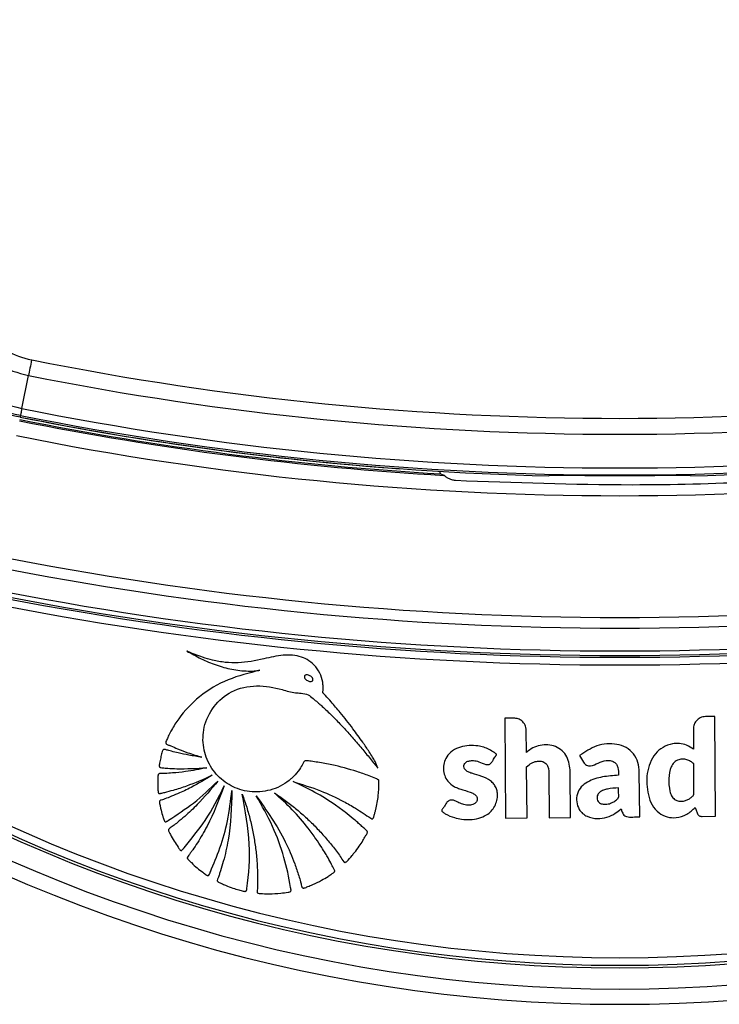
# Paper-space layout '4M DUO In Ground Anchor' of a CAD drawing. Header units: millimetres. Extents: x 20 to 26560, y 40 to 17993.
# Tile 60 of 89: x 9020 to 9112, y 13064 to 13194. Entities that reach past the tile are written whole.
import ezdxf

# ---------------------------------------------------------------- set-up
doc = ezdxf.new("R2010")
doc.units = ezdxf.units.MM

psp = doc.layouts.new('4M DUO In Ground Anchor')

# ---------------------------------------------------------------- linework, layer by layer
at = {"color": 7, "linetype": 'Continuous', "lineweight": 25, "ltscale": 2}
for p, q in [((9019.85, 13142.79), (9020.72, 13147.15)), ((9019.67, 13141.9), (9019.62, 13141.68)), ((9089.12, 13133.94), (9089.19, 13134.01)), ((9107.73, 13134.01), (9107.8, 13133.94)), ((9084.52, 13102.07), (9083.32, 13102.05)), ((9083.32, 13102.05), (9083.44, 13088.92)), ((9110.94, 13102.3), (9109.73, 13102.29)), ((9111.05, 13089.16), (9110.94, 13102.3)), ((9086.18, 13097.56), (9086.16, 13100.46)), ((9108.13, 13100.66), (9108.15, 13097.99)), ((9093.17, 13097.14), (9093.68, 13096.26)), ((9086.26, 13088.95), (9086.2, 13095.68)), ((9089.12, 13094.97), (9089.17, 13088.97)), ((9091.99, 13089), (9091.94, 13095)), ((9101.07, 13089.08), (9101.01, 13094.97)), ((9108.38, 13090.33), (9108.61, 13089.62)), ((9083.44, 13088.92), (9086.26, 13088.95)), ((9089.17, 13088.97), (9091.99, 13089)), ((9109.3, 13089.15), (9111.05, 13089.16))]:
    psp.add_line(p, q, dxfattribs=at)
at = {"color": 7, "linetype": 'Continuous', "lineweight": 25, "ltscale": 2, "flags": 128}
for points in [[(9021.13, 13149.2), (9021.08, 13148.91), (9021.02, 13148.64), (9020.97, 13148.36), (9020.91, 13148.09), (9020.86, 13147.84), (9020.81, 13147.59), (9020.77, 13147.37), (9020.72, 13147.15)], [(9019.85, 13142.79), (9019.81, 13142.6), (9019.77, 13142.42), (9019.74, 13142.27), (9019.71, 13142.14), (9019.69, 13142.04), (9019.68, 13141.96), (9019.67, 13141.92), (9019.67, 13141.9)]]:
    psp.add_lwpolyline(points, dxfattribs=at)
at = {"color": 7, "linetype": 'Continuous', "lineweight": 25, "ltscale": 4}
for centre, radius, start, end in [((9098.46, 13264.43), 200, 200.6403, 339.3597), ((9098.46, 13264.43), 198, 200.8585, 339.1415), ((9098.46, 13264.43), 195.21, 201.1709, 338.8291), ((9023.56, 13161.29), 12.33, 225, 258.6328), ((9023.56, 13161.29), 14.42, 225, 258.6328), ((9098.46, 13533.83), 392.33, 258.6328, 281.3672), ((9023.56, 13161.29), 20, 225, 258.6328), ((9023.56, 13161.29), 19.78, 225, 258.6328), ((9023.56, 13161.29), 18.86, 225, 258.6328), ((9098.46, 13533.83), 394.42, 258.6328, 281.3672), ((9098.46, 13533.83), 400, 258.6328, 268.6615), ((9098.46, 13533.83), 400, 258.6328, 265.8526), ((9098.46, 13533.83), 399.78, 258.6328, 281.3672), ((9098.46, 13533.83), 398.86, 258.6328, 281.3672), ((9098.46, 13533.83), 400, 271.3385, 281.3672), ((9098.46, 13533.83), 400.5, 258.6328, 266.6948), ((9098.46, 13533.83), 400.33, 258.6328, 266.626), ((9098.46, 13533.83), 402.5, 258.6328, 281.3672), ((9076.97, 13135.41), 2.4, 201.4186, 210.3795), ((9098.46, 13533.83), 399.86, 269.2444, 270.7556), ((9098.46, 13533.83), 418.51, 258.6328, 281.3672), ((9098.46, 13533.83), 419.92, 258.6328, 281.3672), ((9098.46, 13533.83), 423.76, 258.6328, 281.3672), ((9098.46, 13533.83), 423.51, 258.6328, 281.3672), ((9098.46, 13533.83), 422.92, 258.6328, 281.3672), ((9098.46, 13533.83), 424.76, 258.6328, 281.3672)]:
    psp.add_arc(centre, radius, start, end, dxfattribs=at)
at = {"color": 8, "linetype": 'Continuous', "lineweight": 25, "ltscale": 4}
for radius, start, end in [(194.87, 201.2097, 338.7903), (193.87, 201.3244, 338.6756)]:
    psp.add_arc((9098.46, 13264.43), radius, start, end, dxfattribs=at)
at = {"color": 7, "linetype": 'Continuous', "lineweight": 25, "ltscale": 2}
for points, knots in [([(9074.9, 13134.2), (9074.97, 13134.17), (9075.11, 13134.1), (9075.28, 13134.03), (9075.37, 13134)], [0, 0, 0, 0, 0.465521, 1, 1, 1, 1]), ([(9076.86, 13133.31), (9076.69, 13133.34), (9076.36, 13133.38), (9075.93, 13133.57), (9075.61, 13133.78), (9075.42, 13133.95), (9075.39, 13133.98), (9075.37, 13134)], [0, 0, 0, 0, 0.207428, 0.415131, 0.616885, 0.807813, 1, 1, 1, 1]), ([(9089.19, 13134.01), (9089.24, 13134.02), (9089.34, 13134.03), (9090.05, 13134.04), (9091.08, 13134.03), (9092.2, 13134.02), (9092.92, 13134.01), (9093.19, 13134.01)], [0, 0, 0, 0, 0.217032, 0.434111, 0.65113, 0.868187, 1, 1, 1, 1]), ([(9103.73, 13134.01), (9104.18, 13134.01), (9105.08, 13134.02), (9106.28, 13134.03), (9107.19, 13134.03), (9107.66, 13134.03), (9107.71, 13134.01), (9107.73, 13134.01)], [0, 0, 0, 0, 0.217098, 0.434208, 0.651278, 0.868329, 1, 1, 1, 1]), ([(9120.06, 13133.31), (9118.73, 13133.25), (9112.07, 13132.91), (9097.66, 13132.53), (9084.59, 13133.02), (9076.86, 13133.31)], [0, 0, 0, 0, 0.0925425, 0.4627818, 1, 1, 1, 1]), ([(9041.54, 13110.9), (9042.15, 13110.55), (9043.39, 13109.84), (9045.37, 13109.02), (9047.45, 13108.44), (9049.22, 13108.24), (9050.45, 13108.27), (9050.97, 13108.34), (9051.13, 13108.36)], [0, 0, 0, 0, 0.2097839, 0.4229329, 0.6357613, 0.8467437, 0.9511526, 1, 1, 1, 1]), ([(9066.64, 13095.5), (9066.53, 13095.8), (9066.35, 13096.3), (9065.91, 13096.98), (9065.39, 13097.83), (9064.53, 13099.09), (9063.28, 13100.82), (9061.88, 13102.59), (9060.66, 13104.03), (9059.96, 13104.84), (9059.62, 13105.18), (9059.53, 13105.29), (9059.49, 13105.35), (9059.45, 13105.38), (9059.43, 13105.4), (9059.41, 13105.44), (9059.41, 13105.5), (9059.42, 13105.58), (9059.46, 13105.75), (9059.45, 13105.99), (9059.45, 13106.22), (9059.44, 13106.36), (9059.44, 13106.42), (9059.44, 13106.44), (9059.44, 13106.46), (9059.44, 13106.46), (9059.43, 13106.46), (9059.43, 13106.46), (9059.43, 13106.47), (9059.4, 13106.89), (9059.2, 13107.73), (9058.54, 13108.83), (9057.65, 13109.64), (9056.22, 13110.34), (9054.12, 13110.46), (9051.4, 13109.78), (9048.85, 13109.3), (9046.58, 13109.36), (9045.02, 13109.66), (9043.7, 13110.03), (9042.62, 13110.42), (9041.93, 13110.71), (9041.58, 13110.88), (9041.54, 13110.9)], [0, 0, 0, 0, 0.02822, 0.047024, 0.072189, 0.117124, 0.182915, 0.263093, 0.318189, 0.351119, 0.358364, 0.361518, 0.363967, 0.364769, 0.365681, 0.366458, 0.368426, 0.370883, 0.374354, 0.383843, 0.39149, 0.394855, 0.396335, 0.396987, 0.397273, 0.3974, 0.397455, 0.39748, 0.39749, 0.397499, 0.435527, 0.473257, 0.509719, 0.541957, 0.613525, 0.690941, 0.79256, 0.84284, 0.893244, 0.933507, 0.964789, 0.996041, 1, 1, 1, 1]), ([(9051.13, 13108.36), (9049.72, 13108.01), (9046.89, 13107.3), (9043.17, 13105.12), (9040.83, 13102.63), (9039.66, 13100.8), (9039.23, 13099.96), (9039.03, 13099.54), (9038.91, 13099.26), (9038.79, 13099.04), (9038.74, 13098.87), (9038.76, 13098.77), (9038.82, 13098.68), (9038.95, 13098.61), (9039.12, 13098.54), (9039.27, 13098.48), (9039.67, 13098.32), (9040.45, 13097.97), (9041.82, 13097.46), (9042.9, 13097.12), (9043.52, 13096.93)], [0, 0, 0, 0, 0.202229, 0.40583, 0.591312, 0.672977, 0.708933, 0.723066, 0.737203, 0.751345, 0.758346, 0.76153, 0.764795, 0.773005, 0.782354, 0.789655, 0.796107, 0.841429, 0.909394, 1, 1, 1, 1]), ([(9057.01, 13107.62), (9057, 13107.6), (9056.98, 13107.54), (9056.98, 13107.43), (9057.05, 13107.28), (9057.19, 13107.14), (9057.37, 13107.01), (9057.57, 13106.92), (9057.77, 13106.88), (9057.93, 13106.9), (9058.03, 13106.96), (9058.06, 13107.01), (9058.08, 13107.03)], [0, 0, 0, 0, 0.054156, 0.106755, 0.220929, 0.354229, 0.499768, 0.645408, 0.778969, 0.893406, 0.946007, 1, 1, 1, 1]), ([(9058.08, 13107.03), (9058.09, 13107.06), (9058.11, 13107.11), (9058.11, 13107.19), (9058.09, 13107.28), (9058.02, 13107.39), (9057.9, 13107.52), (9057.72, 13107.64), (9057.52, 13107.73), (9057.32, 13107.77), (9057.16, 13107.75), (9057.06, 13107.69), (9057.02, 13107.65), (9057.01, 13107.62)], [0, 0, 0, 0, 0.054065, 0.106539, 0.161596, 0.221255, 0.354544, 0.500182, 0.645921, 0.779484, 0.893723, 0.946166, 1, 1, 1, 1]), ([(9066.78, 13093.63), (9066.79, 13093.7), (9066.79, 13093.79), (9066.76, 13093.91), (9066.7, 13093.98), (9066.56, 13094.04), (9066.15, 13094.19), (9065.26, 13094.58), (9063.35, 13095.24), (9061.1, 13095.84), (9059.08, 13096.25), (9057.93, 13096.35), (9057.35, 13096.52), (9056.98, 13096.42), (9056.87, 13096.24), (9056.68, 13095.88), (9056.3, 13095.2), (9055.76, 13094.58), (9055.27, 13094.12), (9054.72, 13093.65), (9053.42, 13092.83), (9051.17, 13092.2), (9048.49, 13092.52), (9046.21, 13093.75), (9044.5, 13095.68), (9043.58, 13098.18), (9043.65, 13101.02), (9044.94, 13103.72), (9047.4, 13105.82), (9050.72, 13106.54), (9053.28, 13106.08), (9054.93, 13105.56), (9055.76, 13105.4), (9056.61, 13105.37), (9057.47, 13105.23), (9058.11, 13104.65), (9058.61, 13104.26), (9058.92, 13103.98), (9059.06, 13103.85), (9059.13, 13103.8), (9059.15, 13103.77), (9059.16, 13103.76), (9059.17, 13103.76), (9059.17, 13103.76), (9059.17, 13103.76), (9059.6, 13103.37), (9060.44, 13102.58), (9061.65, 13101.34), (9062.83, 13100.07), (9063.97, 13098.76), (9065.08, 13097.43), (9065.97, 13096.34), (9066.48, 13095.7), (9066.64, 13095.5)], [0, 0, 0, 0, 0.003297, 0.004451, 0.006013, 0.007636, 0.011934, 0.027751, 0.05586, 0.112253, 0.143271, 0.15814, 0.169338, 0.172814, 0.176033, 0.179185, 0.193339, 0.214275, 0.219972, 0.226844, 0.249998, 0.295821, 0.339794, 0.380454, 0.421963, 0.465245, 0.509563, 0.559447, 0.609407, 0.66537, 0.721796, 0.736556, 0.751316, 0.763526, 0.779318, 0.792631, 0.805356, 0.811072, 0.813587, 0.814694, 0.815181, 0.815395, 0.815489, 0.815531, 0.815549, 0.815563, 0.84418, 0.872842, 0.901542, 0.930254, 0.95894, 0.98755, 1, 1, 1, 1]), ([(9086.16, 13100.46), (9086.12, 13100.7), (9086.06, 13101.18), (9085.62, 13101.7), (9085.09, 13102.01), (9084.71, 13102.05), (9084.52, 13102.07)], [0, 0, 0, 0, 0.283703, 0.557916, 0.775025, 1, 1, 1, 1]), ([(9109.73, 13102.29), (9109.49, 13102.25), (9109.01, 13102.19), (9108.49, 13101.75), (9108.18, 13101.22), (9108.15, 13100.85), (9108.13, 13100.66)], [0, 0, 0, 0, 0.283705, 0.557919, 0.775025, 1, 1, 1, 1]), ([(9043.52, 13096.93), (9042.94, 13097.01), (9041.89, 13097.17), (9040.56, 13097.45), (9039.69, 13097.66), (9039.19, 13097.8), (9038.88, 13097.87), (9038.67, 13097.96), (9038.52, 13097.96), (9038.46, 13097.94), (9038.42, 13097.91), (9038.27, 13097.67), (9038.17, 13097.18), (9038.05, 13096.61), (9037.96, 13096.18), (9037.91, 13095.94), (9037.9, 13095.78), (9037.91, 13095.7), (9037.95, 13095.63), (9038.01, 13095.6), (9038.15, 13095.56), (9038.49, 13095.53), (9039.19, 13095.45), (9041.12, 13095.38), (9042.83, 13095.47), (9044.14, 13095.54)], [0, 0, 0, 0, 0.1276982, 0.2301602, 0.2967053, 0.3225419, 0.3418764, 0.3671977, 0.3710424, 0.3747109, 0.3786694, 0.3834918, 0.4343049, 0.4854789, 0.5104065, 0.5314642, 0.5387019, 0.5445656, 0.5490735, 0.5540755, 0.5600709, 0.5802083, 0.6281602, 0.7140573, 1, 1, 1, 1]), ([(9081.62, 13096.28), (9081.7, 13096.41), (9081.84, 13096.62), (9082, 13096.87), (9082.1, 13097.03), (9082.15, 13097.13), (9082.21, 13097.19), (9082.24, 13097.24), (9082.25, 13097.27), (9082.24, 13097.29), (9082.22, 13097.32), (9082.18, 13097.37), (9082.11, 13097.43), (9082.03, 13097.48), (9081.99, 13097.51), (9081.97, 13097.52), (9081.97, 13097.53), (9081.97, 13097.53), (9081.97, 13097.53), (9081.97, 13097.53), (9081.97, 13097.53), (9081.97, 13097.53), (9081.73, 13097.65), (9081.32, 13097.99), (9080.57, 13098.26), (9079.31, 13098.54), (9077.85, 13098.47), (9076.44, 13097.85), (9075.69, 13097.08), (9075.31, 13096.19), (9075.23, 13095.34), (9075.39, 13094.51), (9075.84, 13093.68), (9076.52, 13093.12), (9077.25, 13092.82), (9078.07, 13092.56), (9078.87, 13092.35), (9079.49, 13091.99), (9079.68, 13091.72), (9079.73, 13091.5), (9079.7, 13091.27), (9079.61, 13091.07), (9079.47, 13090.91), (9079.26, 13090.76), (9078.87, 13090.63), (9078.29, 13090.6), (9077.61, 13090.78), (9077.07, 13091.06), (9076.58, 13091.33), (9076.28, 13091.3), (9076.13, 13091.28)], [0, 0, 0, 0, 0.0214302, 0.0365898, 0.0432596, 0.0485007, 0.0532976, 0.0553326, 0.0566899, 0.0577147, 0.0590176, 0.0615841, 0.0670971, 0.0724394, 0.074302, 0.0749705, 0.0752301, 0.0753378, 0.0753836, 0.0754036, 0.0754121, 0.0754162, 0.075419, 0.1134997, 0.151621, 0.1897353, 0.300253, 0.3553245, 0.4102888, 0.4518834, 0.4923815, 0.5324143, 0.5723797, 0.627014, 0.6565096, 0.685842, 0.751173, 0.7767175, 0.7873183, 0.7983847, 0.8090415, 0.8193499, 0.82972, 0.8403164, 0.8565473, 0.8890565, 0.9219585, 0.9574724, 0.9785683, 1, 1, 1, 1]), ([(9091.94, 13095), (9091.87, 13095.69), (9091.76, 13096.72), (9090.91, 13097.83), (9090.02, 13098.39), (9089, 13098.59), (9087.98, 13098.52), (9086.98, 13098.21), (9086.45, 13097.77), (9086.18, 13097.56)], [0, 0, 0, 0, 0.248854, 0.373701, 0.498955, 0.62414, 0.749802, 0.87464, 1, 1, 1, 1]), ([(9101.01, 13094.97), (9100.98, 13095.4), (9100.91, 13096.25), (9100.31, 13097.42), (9099.31, 13098.27), (9097.64, 13098.81), (9095.35, 13098.62), (9093.89, 13097.63), (9093.17, 13097.14)], [0, 0, 0, 0, 0.1231946, 0.246585, 0.3696872, 0.4934453, 0.7486293, 1, 1, 1, 1]), ([(9108.15, 13097.99), (9107.85, 13098.18), (9107.29, 13098.56), (9106.31, 13098.78), (9105.24, 13098.73), (9104.11, 13098.29), (9102.69, 13097.1), (9101.87, 13094.79), (9102.02, 13092.42), (9102.62, 13090.62), (9103.52, 13089.59), (9104.66, 13089), (9105.96, 13088.93), (9107.31, 13089.33), (9108.03, 13090), (9108.38, 13090.33)], [0, 0, 0, 0, 0.055258, 0.105084, 0.152352, 0.221467, 0.289224, 0.434771, 0.581097, 0.654681, 0.726143, 0.788399, 0.848464, 0.92497, 1, 1, 1, 1]), ([(9076.13, 13091.28), (9075.98, 13091.2), (9075.7, 13091.04), (9075.48, 13090.6), (9075.28, 13090.3), (9075.11, 13090.08), (9075.05, 13089.96), (9075.04, 13089.88), (9075.05, 13089.85), (9075.07, 13089.81), (9075.24, 13089.7), (9075.73, 13089.32), (9076.6, 13088.99), (9077.71, 13088.75), (9078.78, 13088.7), (9079.91, 13088.86), (9080.86, 13089.25), (9081.58, 13089.82), (9082.04, 13090.49), (9082.32, 13091.24), (9082.4, 13091.98), (9082.3, 13092.64), (9082.07, 13093.18), (9081.76, 13093.57), (9081.2, 13094.04), (9080.29, 13094.46), (9079.26, 13094.72), (9078.51, 13094.98), (9078.13, 13095.23), (9077.95, 13095.55), (9077.94, 13095.85), (9078.05, 13096.12), (9078.3, 13096.35), (9078.71, 13096.48), (9079.28, 13096.51), (9080.01, 13096.34), (9080.58, 13096.02), (9081.06, 13095.96), (9081.28, 13095.98), (9081.48, 13096.09), (9081.57, 13096.21), (9081.62, 13096.28)], [0, 0, 0, 0, 0.0227, 0.043781, 0.065143, 0.074126, 0.081726, 0.083335, 0.084631, 0.085832, 0.090395, 0.111496, 0.17246, 0.215695, 0.267912, 0.320027, 0.371217, 0.408367, 0.444836, 0.481907, 0.518702, 0.545862, 0.572885, 0.599185, 0.614014, 0.673554, 0.735399, 0.760484, 0.783408, 0.796069, 0.809821, 0.822674, 0.834802, 0.856573, 0.879638, 0.913114, 0.958821, 0.969233, 0.978976, 0.98877, 1, 1, 1, 1]), ([(9086.2, 13095.68), (9086.41, 13095.85), (9086.8, 13096.17), (9087.43, 13096.4), (9087.99, 13096.45), (9088.43, 13096.35), (9088.76, 13096.1), (9088.99, 13095.78), (9089.09, 13095.38), (9089.11, 13095.1), (9089.12, 13094.97)], [0, 0, 0, 0, 0.20075, 0.371353, 0.491267, 0.615204, 0.694596, 0.793687, 0.904538, 1, 1, 1, 1]), ([(9093.68, 13096.26), (9093.74, 13096.18), (9093.84, 13096.03), (9094.07, 13095.87), (9094.33, 13095.78), (9094.88, 13095.75), (9095.6, 13096.21), (9096.46, 13096.5), (9097.2, 13096.52), (9097.7, 13096.35), (9098.04, 13096.01), (9098.3, 13095.42), (9098.28, 13094.91), (9098.27, 13094.57)], [0, 0, 0, 0, 0.043693, 0.087035, 0.130805, 0.173871, 0.347702, 0.520641, 0.60943, 0.697903, 0.762046, 0.837471, 1, 1, 1, 1]), ([(9108.17, 13096.05), (9108.04, 13096.17), (9107.77, 13096.41), (9107.27, 13096.63), (9106.73, 13096.7), (9106.13, 13096.62), (9105.56, 13096.27), (9105.04, 13095.42), (9104.85, 13094.09), (9104.93, 13092.8), (9105.21, 13091.84), (9105.5, 13091.53), (9105.64, 13091.38)], [0, 0, 0, 0, 0.067035, 0.13386, 0.200695, 0.268057, 0.355259, 0.441721, 0.633831, 0.8463, 0.924415, 1, 1, 1, 1]), ([(9044.14, 13095.54), (9043.21, 13095.35), (9041.72, 13095.05), (9039.89, 13094.87), (9038.82, 13094.8), (9038.25, 13094.77), (9037.96, 13094.79), (9037.83, 13094.74), (9037.78, 13094.67), (9037.76, 13094.62), (9037.74, 13094.5), (9037.7, 13094.23), (9037.69, 13093.72), (9037.72, 13093.14), (9037.73, 13092.65), (9037.75, 13092.41), (9037.77, 13092.29), (9037.79, 13092.24), (9037.82, 13092.2), (9037.88, 13092.16), (9037.99, 13092.15), (9038.24, 13092.21), (9038.84, 13092.36), (9039.98, 13092.66), (9042.09, 13093.33), (9043.76, 13094.07), (9044.87, 13094.56)], [0, 0, 0, 0, 0.173667, 0.277701, 0.336774, 0.369433, 0.380571, 0.39028, 0.392921, 0.395812, 0.399928, 0.415801, 0.44496, 0.493446, 0.520916, 0.534753, 0.538746, 0.542044, 0.544886, 0.547523, 0.554857, 0.56349, 0.595044, 0.666572, 0.779172, 1, 1, 1, 1]), ([(9105.64, 13091.38), (9105.78, 13091.3), (9106.07, 13091.14), (9106.58, 13091.12), (9107.07, 13091.21), (9107.5, 13091.4), (9107.85, 13091.64), (9108.21, 13091.95), (9108.2, 13092.54), (9108.19, 13093.88), (9108.18, 13095.09), (9108.17, 13096.05)], [0, 0, 0, 0, 0.069768, 0.142093, 0.215677, 0.285558, 0.344022, 0.404726, 0.476992, 0.588014, 1, 1, 1, 1]), ([(9044.87, 13094.56), (9043.95, 13094.01), (9042.48, 13093.12), (9040.57, 13092.22), (9039.35, 13091.72), (9038.63, 13091.43), (9038.21, 13091.3), (9038.04, 13091.25), (9037.98, 13091.2), (9037.95, 13091.17), (9037.92, 13091.12), (9037.91, 13091.05), (9037.94, 13090.91), (9037.98, 13090.71), (9038.04, 13090.39), (9038.17, 13089.85), (9038.33, 13089.24), (9038.48, 13088.76), (9038.57, 13088.55), (9038.62, 13088.48), (9038.69, 13088.44), (9038.77, 13088.44), (9038.87, 13088.47), (9038.97, 13088.53), (9039.05, 13088.58), (9039.1, 13088.61), (9039.12, 13088.63), (9039.13, 13088.63), (9039.13, 13088.63), (9039.13, 13088.63), (9039.13, 13088.63), (9039.13, 13088.63), (9039.13, 13088.63), (9040.22, 13089.4), (9042.59, 13090.85), (9044.58, 13092.79), (9045.61, 13093.8)], [0, 0, 0, 0, 0.165667, 0.266279, 0.325785, 0.370092, 0.3852, 0.394149, 0.39629, 0.398331, 0.400329, 0.40485, 0.409547, 0.422042, 0.435841, 0.460922, 0.507787, 0.532655, 0.538534, 0.542969, 0.546556, 0.550022, 0.555764, 0.56218, 0.567864, 0.570218, 0.571206, 0.57163, 0.571814, 0.571894, 0.57193, 0.571945, 0.571952, 0.571958, 0.777413, 1, 1, 1, 1]), ([(9045.61, 13093.8), (9044.73, 13092.74), (9043.38, 13091.1), (9041.52, 13089.35), (9040.43, 13088.46), (9039.77, 13087.9), (9039.35, 13087.65), (9039.16, 13087.47), (9039.12, 13087.42), (9039.11, 13087.37), (9039.1, 13087.31), (9039.14, 13087.2), (9039.23, 13087.01), (9039.47, 13086.57), (9039.83, 13085.9), (9040.28, 13085.26), (9040.55, 13084.85), (9040.67, 13084.71), (9040.72, 13084.68), (9040.78, 13084.66), (9040.83, 13084.67), (9040.94, 13084.72), (9041.04, 13084.83), (9041.11, 13084.93), (9041.15, 13084.97), (9041.16, 13084.99), (9041.17, 13085), (9041.17, 13085), (9041.17, 13085), (9041.17, 13085), (9041.17, 13085), (9041.17, 13085), (9042.09, 13086.21), (9044.24, 13088.68), (9045.68, 13091.6), (9046.44, 13093.16)], [0, 0, 0, 0, 0.181563, 0.281452, 0.336765, 0.368324, 0.39543, 0.400295, 0.402716, 0.404775, 0.406734, 0.41078, 0.419527, 0.434462, 0.477332, 0.519899, 0.538335, 0.541449, 0.544399, 0.546346, 0.548841, 0.551627, 0.562442, 0.56711, 0.56892, 0.56965, 0.569956, 0.570088, 0.570145, 0.570171, 0.570182, 0.570186, 0.570191, 0.771131, 1, 1, 1, 1]), ([(9098.27, 13094.57), (9097.57, 13094.51), (9096.19, 13094.4), (9094.48, 13093.91), (9093.34, 13093.07), (9092.79, 13092.13), (9092.73, 13091.06), (9093.02, 13090.15), (9093.54, 13089.5), (9094.35, 13089.02), (9095.47, 13088.78), (9096.77, 13088.97), (9097.82, 13089.47), (9098.37, 13089.93), (9098.62, 13090.14)], [0, 0, 0, 0, 0.143245, 0.2863, 0.358563, 0.42973, 0.501653, 0.57333, 0.62118, 0.668883, 0.765223, 0.851094, 0.934426, 1, 1, 1, 1]), ([(9046.44, 13093.16), (9045.77, 13091.36), (9044.79, 13088.77), (9043.18, 13086.07), (9042.44, 13084.93), (9042.05, 13084.39), (9041.83, 13084.06), (9041.64, 13083.86), (9041.59, 13083.72), (9041.59, 13083.64), (9041.62, 13083.58), (9041.7, 13083.47), (9041.88, 13083.31), (9042.28, 13082.91), (9042.86, 13082.38), (9043.53, 13081.87), (9043.94, 13081.54), (9044.16, 13081.4), (9044.24, 13081.37), (9044.32, 13081.37), (9044.38, 13081.39), (9044.48, 13081.48), (9044.54, 13081.62), (9044.59, 13081.75), (9044.61, 13081.81), (9044.62, 13081.83), (9044.62, 13081.84), (9044.62, 13081.84), (9044.62, 13081.84), (9044.63, 13081.84), (9044.63, 13081.84), (9044.63, 13081.84), (9045.05, 13082.89), (9045.99, 13085.06), (9046.98, 13088.65), (9047.29, 13091.21), (9047.46, 13092.54)], [0, 0, 0, 0, 0.221217, 0.318628, 0.36153, 0.378392, 0.39526, 0.406999, 0.409707, 0.412374, 0.415346, 0.417923, 0.427889, 0.443092, 0.483276, 0.518157, 0.540036, 0.544161, 0.547903, 0.550197, 0.552664, 0.555264, 0.565387, 0.569719, 0.571381, 0.572047, 0.572325, 0.572445, 0.572497, 0.57252, 0.57253, 0.572534, 0.572538, 0.702949, 0.845438, 1, 1, 1, 1]), ([(9047.46, 13092.54), (9047.39, 13090.36), (9047.3, 13087.21), (9046.48, 13083.73), (9046.05, 13082.24), (9045.8, 13081.52), (9045.69, 13081.1), (9045.53, 13080.82), (9045.54, 13080.64), (9045.62, 13080.53), (9045.91, 13080.39), (9046.49, 13080.14), (9047.3, 13079.81), (9048.12, 13079.54), (9048.7, 13079.4), (9049.03, 13079.3), (9049.2, 13079.28), (9049.31, 13079.3), (9049.38, 13079.39), (9049.4, 13079.48), (9049.42, 13079.57), (9049.42, 13079.62), (9049.42, 13079.64), (9049.43, 13079.65), (9049.43, 13079.66), (9049.43, 13079.66), (9049.43, 13079.66), (9049.43, 13079.66), (9049.43, 13079.66), (9049.71, 13081.59), (9049.99, 13085.78), (9049.23, 13089.87), (9048.82, 13092.05)], [0, 0, 0, 0, 0.225553, 0.324918, 0.368667, 0.38586, 0.403056, 0.414899, 0.417663, 0.420662, 0.427984, 0.450147, 0.487433, 0.517652, 0.539746, 0.549342, 0.553136, 0.557092, 0.560365, 0.563982, 0.567438, 0.568972, 0.56964, 0.569931, 0.570059, 0.570115, 0.57014, 0.57015, 0.570155, 0.570159, 0.77153, 1, 1, 1, 1]), ([(9053.05, 13092.23), (9053.53, 13091.91), (9054.48, 13091.26), (9055.84, 13090.19), (9057.15, 13089.06), (9058.39, 13087.85), (9059.58, 13086.59), (9060.67, 13085.25), (9061.57, 13084.14), (9061.99, 13083.35), (9062.23, 13083.13), (9062.29, 13083.1), (9062.37, 13083.1), (9062.47, 13083.15), (9062.8, 13083.42), (9063.14, 13083.88), (9063.69, 13084.52), (9064.18, 13085.18), (9064.59, 13085.81), (9064.86, 13086.27), (9065.03, 13086.59), (9065.2, 13086.83), (9065.28, 13087.03), (9065.25, 13087.16), (9065.14, 13087.33), (9064.83, 13087.56), (9064.44, 13087.94), (9063.95, 13088.37), (9063.27, 13088.97), (9062.3, 13089.74), (9060.66, 13090.95), (9058.4, 13092.37), (9056.48, 13093.27), (9055.52, 13093.72)], [0, 0, 0, 0, 0.05771, 0.11539, 0.173053, 0.230709, 0.288371, 0.346051, 0.403765, 0.431524, 0.433822, 0.435859, 0.437913, 0.441817, 0.446383, 0.480892, 0.497729, 0.531857, 0.561891, 0.573691, 0.58549, 0.597662, 0.603357, 0.606248, 0.609835, 0.624207, 0.643874, 0.663907, 0.689821, 0.73464, 0.787656, 0.89382, 1, 1, 1, 1]), ([(9055.52, 13093.72), (9056.72, 13093.34), (9059, 13092.64), (9061.7, 13091.37), (9063.54, 13090.33), (9064.73, 13089.58), (9065.41, 13089.1), (9065.79, 13088.83), (9065.88, 13088.81), (9065.94, 13088.82), (9066.01, 13088.86), (9066.06, 13088.94), (9066.1, 13089.07), (9066.16, 13089.31), (9066.27, 13089.64), (9066.49, 13090.51), (9066.74, 13091.84), (9066.77, 13093.03), (9066.78, 13093.63)], [0, 0, 0, 0, 0.229182, 0.431713, 0.540852, 0.613251, 0.685772, 0.694462, 0.697029, 0.701156, 0.704892, 0.711452, 0.71865, 0.729129, 0.755851, 0.782573, 0.891295, 1, 1, 1, 1]), ([(9098.28, 13092.89), (9097.8, 13092.87), (9097.12, 13092.84), (9096.3, 13092.61), (9095.87, 13092.39), (9095.6, 13092.12), (9095.48, 13091.84), (9095.46, 13091.54), (9095.51, 13091.25), (9095.66, 13091), (9095.97, 13090.8), (9096.46, 13090.74), (9097.09, 13090.78), (9097.48, 13090.97), (9097.68, 13091.07)], [0, 0, 0, 0, 0.235345, 0.328382, 0.417623, 0.466597, 0.514368, 0.562573, 0.611928, 0.656748, 0.699407, 0.787981, 0.894128, 1, 1, 1, 1]), ([(9097.68, 13091.07), (9097.82, 13091.17), (9098.02, 13091.3), (9098.22, 13091.5), (9098.36, 13091.75), (9098.28, 13092.24), (9098.28, 13092.66), (9098.28, 13092.89)], [0, 0, 0, 0, 0.25654, 0.334861, 0.397754, 0.663701, 1, 1, 1, 1]), ([(9048.82, 13092.05), (9049.02, 13091.49), (9049.42, 13090.37), (9049.89, 13088.64), (9050.27, 13086.9), (9050.56, 13085.14), (9050.75, 13083.36), (9050.85, 13081.57), (9050.81, 13080.27), (9050.81, 13079.47), (9050.76, 13079.24), (9050.8, 13079.1), (9050.85, 13079.06), (9050.96, 13079), (9051.48, 13078.99), (9052.46, 13078.93), (9053.69, 13079.02), (9054.59, 13079.13), (9055.02, 13079.21), (9055.14, 13079.26), (9055.19, 13079.31), (9055.23, 13079.39), (9055.23, 13079.49), (9055.22, 13079.61), (9055.19, 13079.7), (9055.18, 13079.76), (9055.18, 13079.79), (9055.18, 13079.8), (9055.17, 13079.81), (9055.17, 13079.81), (9055.17, 13079.81), (9055.17, 13079.81), (9055.17, 13079.81), (9054.96, 13081.14), (9054.35, 13083.86), (9052.89, 13087.95), (9051.41, 13090.54), (9050.65, 13091.87)], [0, 0, 0, 0, 0.057425, 0.114826, 0.172211, 0.229592, 0.286977, 0.344377, 0.401806, 0.412893, 0.421478, 0.424076, 0.425858, 0.427738, 0.436262, 0.474569, 0.523369, 0.554574, 0.56231, 0.564903, 0.567089, 0.56915, 0.572812, 0.576881, 0.580591, 0.582187, 0.582872, 0.58317, 0.5833, 0.583357, 0.583382, 0.583393, 0.583398, 0.583402, 0.713102, 0.851979, 1, 1, 1, 1]), ([(9050.65, 13091.87), (9052.03, 13089.91), (9054.02, 13087.09), (9055.45, 13083.65), (9055.99, 13082.14), (9056.24, 13081.35), (9056.48, 13080.64), (9056.56, 13080.13), (9056.66, 13079.86), (9056.72, 13079.75), (9056.84, 13079.71), (9057.09, 13079.75), (9057.49, 13079.95), (9058.28, 13080.24), (9059.16, 13080.7), (9059.99, 13081.17), (9060.51, 13081.55), (9060.84, 13081.72), (9060.96, 13081.88), (9060.99, 13082.01), (9060.84, 13082.34), (9060.53, 13082.88), (9060.15, 13083.6), (9059.71, 13084.34), (9059.19, 13085.19), (9058.45, 13086.31), (9057.2, 13088), (9055.43, 13090.07), (9053.84, 13091.51), (9053.05, 13092.23)], [0, 0, 0, 0, 0.226718, 0.326617, 0.352803, 0.378996, 0.405201, 0.423578, 0.427974, 0.432067, 0.43542, 0.439009, 0.455509, 0.47762, 0.518825, 0.549936, 0.567789, 0.580796, 0.58381, 0.586672, 0.592895, 0.616517, 0.647493, 0.669087, 0.698685, 0.742291, 0.796477, 0.898237, 1, 1, 1, 1]), ([(9098.62, 13090.14), (9098.67, 13089.99), (9098.78, 13089.67), (9099, 13089.26), (9099.38, 13089.09), (9099.75, 13089.06), (9100.32, 13089.07), (9100.77, 13089.07), (9101.07, 13089.08)], [0, 0, 0, 0, 0.153808, 0.342504, 0.433345, 0.558619, 0.702766, 1, 1, 1, 1]), ([(9108.61, 13089.62), (9108.64, 13089.54), (9108.71, 13089.38), (9108.89, 13089.23), (9109.09, 13089.16), (9109.23, 13089.15), (9109.3, 13089.15)], [0, 0, 0, 0, 0.286375, 0.546973, 0.760274, 1, 1, 1, 1])]:
    psp.add_open_spline(points, degree=3, knots=knots, dxfattribs=at)

doc.saveas('drawing.dxf')
